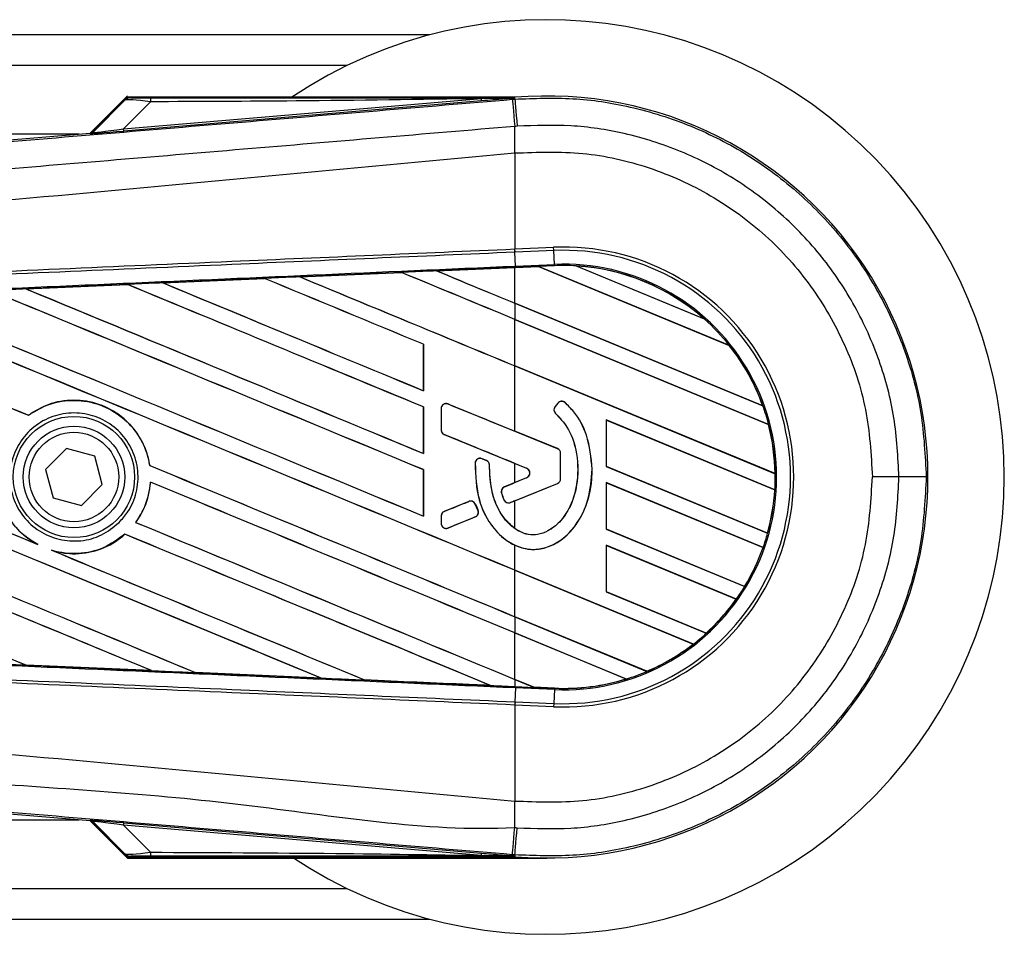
# Model space of a CAD drawing. Header units: millimetres. Extents: x -79 to 696, y 0 to 359.
# Tile 14 of 14: x 653 to 696, y 206 to 245. Entities that reach past the tile are written whole.
import ezdxf

# ---------------------------------------------------------------- set-up
doc = ezdxf.new("R2010")
doc.units = ezdxf.units.MM

msp = doc.modelspace()

# ---------------------------------------------------------------- linework, layer by layer
at = {"color": 7, "linetype": 'Continuous', "lineweight": 25}
for p, q in [((670.919, 244.6738), (26.8726, 244.6738)), ((667.3898, 243.3656), (649.7794, 243.3656)), ((657.9556, 242.0574), (656.3595, 240.4614)), ((657.9357, 241.976), (656.4774, 240.5177)), ((674.5664, 241.9968), (657.9857, 241.9968)), ((674.5664, 241.9965), (674.5347, 241.962)), ((674.535, 241.9654), (674.5347, 241.962)), ((674.535, 241.9654), (674.5664, 241.9968)), ((674.5664, 241.9965), (674.5695, 241.9968)), ((674.5664, 241.9965), (674.5664, 241.9968)), ((674.5759, 241.9206), (674.5695, 241.9968)), ((656.4877, 240.4955), (657.8676, 241.8842)), ((657.7931, 240.6496), (673.143, 241.9439)), ((658.943, 241.807), (657.7931, 240.6496)), ((673.1513, 241.8447), (657.8014, 240.5504)), ((673.1513, 241.8447), (673.143, 241.9439)), ((674.4697, 241.9116), (674.5759, 241.9206)), ((655.8955, 240.4222), (603.9928, 240.4222)), ((617.5568, 237.1895), (656.3551, 240.4609)), ((656.3655, 240.4387), (656.3551, 240.4609)), ((656.4774, 240.5177), (656.4877, 240.4955)), ((657.8014, 240.5504), (657.7931, 240.6496)), ((674.5769, 239.6081), (674.5778, 239.6082)), ((674.5769, 239.6081), (674.5769, 235.4899)), ((674.5769, 235.4899), (674.5734, 235.4897)), ((674.5769, 235.4899), (676.2385, 235.5624)), ((674.583, 235.3511), (674.5769, 235.4899)), ((674.583, 235.3511), (674.5794, 235.351)), ((674.6054, 234.7557), (674.5794, 235.351)), ((676.2446, 235.4237), (674.583, 235.3511)), ((676.2446, 235.4237), (676.2385, 235.5624)), ((676.2705, 234.8284), (676.2446, 235.4237)), ((674.6054, 234.7557), (676.2705, 234.8284)), ((676.273, 234.7713), (676.2705, 234.8284)), ((665.3483, 234.2931), (669.7078, 234.4843)), ((669.7081, 234.4841), (665.349, 234.2928)), ((669.7078, 234.4843), (669.7081, 234.4841)), ((669.7081, 234.4841), (669.7137, 234.4788)), ((671.2203, 234.5505), (674.5769, 234.6972)), ((671.2208, 234.5504), (671.2203, 234.5505)), ((671.2397, 234.5456), (671.2208, 234.5504)), ((675.5891, 234.7357), (674.5769, 234.6915)), ((674.5769, 234.6972), (674.6079, 234.6986)), ((674.5769, 233.1632), (674.5769, 234.6915)), ((674.6079, 234.6986), (675.5832, 234.7412)), ((675.5834, 234.741), (674.6079, 234.6984)), ((674.6079, 234.6984), (674.6079, 234.6986)), ((676.273, 234.7713), (675.5832, 234.7412)), ((683.7764, 231.3475), (675.5832, 234.7412)), ((675.5834, 234.741), (675.5891, 234.7357)), ((675.5891, 234.7357), (683.7691, 231.3474)), ((677.1987, 234.7645), (682.7002, 232.4857)), ((677.1993, 234.7643), (677.1987, 234.7645)), ((677.2237, 234.7572), (677.1993, 234.7643)), ((682.6774, 232.4982), (677.2237, 234.7572)), ((653.6147, 233.7756), (657.9598, 233.9676)), ((657.9598, 233.9676), (657.9606, 233.9672)), ((657.9606, 233.9672), (657.9662, 233.9619)), ((659.4798, 234.0347), (663.8334, 234.2265)), ((659.4809, 234.0344), (659.4798, 234.0347)), ((659.4995, 234.0296), (659.4809, 234.0344)), ((663.8334, 234.2265), (663.8338, 234.2262)), ((663.8338, 234.2262), (663.8394, 234.2209)), ((665.349, 234.2928), (665.3483, 234.2931)), ((665.3678, 234.2881), (665.349, 234.2928)), ((653.6165, 233.775), (653.6147, 233.7756)), ((653.6349, 233.7703), (653.6165, 233.775)), ((685.2081, 228.7596), (674.5769, 233.1632)), ((674.5769, 233.1601), (674.5769, 232.4677)), ((674.5769, 233.1601), (685.2166, 228.753)), ((685.4591, 227.9601), (674.5769, 232.4677)), ((674.5769, 232.4646), (685.4533, 227.9594)), ((674.5769, 230.4728), (674.5769, 232.4646)), ((682.6997, 232.4859), (682.6774, 232.4982)), ((682.7002, 232.4857), (682.6997, 232.4859)), ((670.6578, 231.4005), (670.6523, 231.3998)), ((670.6523, 231.3998), (670.6523, 229.4081)), ((670.6578, 229.4029), (670.6578, 231.4005)), ((683.7691, 231.3474), (683.7762, 231.3475)), ((683.7762, 231.3475), (683.7764, 231.3475)), ((685.7368, 225.8502), (674.5769, 230.4728)), ((674.5769, 227.6684), (674.5769, 230.4697)), ((674.5769, 230.4697), (685.7427, 225.8447)), ((670.6523, 229.4081), (670.6578, 229.4029)), ((676.4171, 228.8754), (676.2983, 228.7329)), ((676.4193, 228.8736), (676.3005, 228.7311)), ((676.4193, 228.8736), (676.4171, 228.8754)), ((676.7261, 228.8977), (676.728, 228.8998)), ((670.6578, 228.7102), (670.6523, 228.7095)), ((670.6523, 228.7095), (670.6523, 226.7177)), ((670.6578, 226.7125), (670.6578, 228.7102)), ((671.4143, 228.6365), (671.4114, 228.6365)), ((671.4114, 228.6365), (671.4114, 227.7267)), ((671.4143, 228.6365), (671.4143, 227.7267)), ((671.7107, 228.8356), (671.7118, 228.8383)), ((676.4015, 226.9204), (671.7107, 228.8356)), ((676.3005, 228.7311), (676.2983, 228.7329)), ((685.2164, 228.7531), (685.2081, 228.7596)), ((685.2166, 228.753), (685.2164, 228.7531)), ((653.717, 228.3524), (653.7136, 228.357)), ((676.3245, 228.4311), (676.3226, 228.4289)), ((685.7273, 225.1587), (678.4958, 228.1541)), ((678.4958, 228.1541), (678.4958, 226.1561)), ((678.5015, 228.1486), (678.4958, 228.1541)), ((678.5015, 226.1569), (678.5015, 228.1486)), ((678.5015, 228.1486), (685.7215, 225.158)), ((671.4143, 227.7267), (671.4114, 227.7267)), ((676.4026, 226.923), (674.5769, 227.6684)), ((685.4533, 227.9594), (685.459, 227.9601)), ((685.459, 227.9601), (685.4591, 227.9601)), ((671.5481, 227.5276), (671.547, 227.5249)), ((671.5481, 227.5276), (675.0803, 226.0855)), ((655.3411, 226.9211), (654.4506, 226.0315)), ((656.5568, 226.5946), (655.3411, 226.9211)), ((676.4015, 226.9204), (676.4026, 226.923)), ((656.8819, 225.3786), (656.5568, 226.5946)), ((670.6523, 226.7177), (670.6578, 226.7125)), ((673.1708, 226.488), (673.1719, 226.4906)), ((673.357, 226.4101), (673.1708, 226.488)), ((673.357, 226.4101), (673.3581, 226.4127)), ((676.5353, 225.6312), (676.5353, 226.7213)), ((676.5353, 226.7213), (676.5382, 226.7213)), ((676.5382, 225.6312), (676.5382, 226.7213)), ((654.4506, 226.0315), (654.7757, 224.8155)), ((658.9192, 226.1991), (658.9136, 226.1984)), ((670.6578, 226.0198), (670.6523, 226.0191)), ((670.6523, 226.0191), (670.6523, 224.0274)), ((670.6578, 224.0222), (670.6578, 226.0198)), ((672.8731, 226.3021), (672.8702, 226.3022)), ((673.489, 226.2118), (673.4919, 226.2118)), ((674.5769, 226.2879), (675.0792, 226.0828)), ((674.5769, 225.4637), (674.5769, 226.2879)), ((675.0803, 226.0855), (675.0792, 226.0828)), ((677.8906, 226.0455), (677.8934, 226.0455)), ((678.4958, 226.1561), (678.5015, 226.1569)), ((678.4958, 226.1561), (685.4164, 223.2895)), ((685.4118, 223.2945), (678.5015, 226.1569)), ((675.0803, 225.6661), (674.1286, 225.2776)), ((675.0792, 225.6688), (674.5769, 225.4637)), ((675.0803, 225.6661), (675.0792, 225.6688)), ((676.5353, 225.6312), (676.5382, 225.6312)), ((685.7425, 225.8448), (685.7368, 225.8502)), ((685.7427, 225.8447), (685.7425, 225.8448)), ((691.0466, 225.7051), (689.9089, 225.7051)), ((655.9914, 224.489), (656.8819, 225.3786)), ((658.9437, 225.4893), (658.9491, 225.484)), ((674.1286, 225.2776), (674.1275, 225.2802)), ((674.3875, 224.6098), (676.4015, 225.4321)), ((674.5769, 224.6841), (676.4026, 225.4295)), ((676.4015, 225.4321), (676.4026, 225.4295)), ((685.2236, 222.6769), (678.4958, 225.4637)), ((678.4958, 225.4637), (678.4958, 223.4658)), ((678.5015, 225.4583), (678.4958, 225.4637)), ((678.5015, 223.4665), (678.5015, 225.4583)), ((678.5015, 225.4583), (685.2173, 222.6765)), ((685.7215, 225.158), (685.7271, 225.1587)), ((685.7271, 225.1587), (685.7273, 225.1587)), ((654.7757, 224.8155), (655.9914, 224.489)), ((672.601, 224.6539), (671.5481, 224.224)), ((672.601, 224.6539), (672.5999, 224.6566)), ((674.0041, 225.0158), (674.0014, 225.015)), ((674.1074, 224.7271), (674.1047, 224.726)), ((674.5769, 223.4905), (674.5769, 224.6841)), ((671.5481, 224.224), (671.547, 224.2267)), ((672.8798, 224.5397), (672.8825, 224.5408)), ((672.9927, 224.2769), (672.8798, 224.5397)), ((672.9927, 224.2769), (672.9954, 224.278)), ((674.3875, 224.6098), (674.3886, 224.6072)), ((670.6523, 224.0274), (670.6578, 224.0222)), ((671.4143, 224.0249), (671.4114, 224.0249)), ((671.4114, 224.0249), (671.4114, 223.716)), ((671.4143, 224.0249), (671.4143, 223.716)), ((671.7107, 223.5169), (672.8764, 223.9929)), ((672.8764, 223.9929), (672.8775, 223.9902)), ((658.3187, 223.7577), (658.3115, 223.7575)), ((671.4143, 223.716), (671.4114, 223.716)), ((671.7107, 223.5169), (671.7118, 223.5142)), ((678.4958, 223.4658), (678.5015, 223.4665)), ((678.4958, 223.4658), (684.4328, 221.0066)), ((684.4289, 221.0113), (678.5015, 223.4665)), ((657.8507, 223.2514), (657.8542, 223.2469)), ((685.4162, 223.2896), (685.4118, 223.2945)), ((685.4164, 223.2895), (685.4162, 223.2896)), ((654.1154, 222.8066), (654.0442, 222.8392)), ((654.7813, 222.5336), (654.708, 222.5609)), ((674.5769, 221.7063), (674.5769, 222.7765)), ((684.0759, 220.462), (678.4958, 222.7734)), ((678.4958, 222.7734), (678.4958, 220.7754)), ((678.5015, 222.7679), (678.4958, 222.7734)), ((678.5015, 220.7762), (678.5015, 222.7679)), ((678.5015, 222.7679), (684.0687, 220.4619)), ((685.2173, 222.6765), (685.2235, 222.677)), ((685.2235, 222.677), (685.2236, 222.6769)), ((682.2321, 218.5354), (674.5769, 221.7063)), ((674.5769, 221.7032), (682.2233, 218.5359)), ((674.5769, 219.7114), (674.5769, 221.7032)), ((684.4326, 221.0067), (684.4289, 221.0113)), ((684.4328, 221.0066), (684.4326, 221.0067)), ((678.4958, 220.7754), (678.5015, 220.7762)), ((678.4958, 220.7754), (682.7834, 218.9994)), ((682.7799, 219.004), (678.5015, 220.7762)), ((684.0687, 220.4619), (684.0757, 220.462)), ((684.0757, 220.462), (684.0759, 220.462)), ((680.2365, 217.3671), (674.5769, 219.7114)), ((674.5769, 219.7083), (674.5769, 219.0159)), ((674.5769, 219.7083), (680.2403, 217.3625)), ((679.3549, 217.0368), (674.5769, 219.0159)), ((674.5769, 219.0128), (679.3423, 217.0389)), ((674.5769, 217.0211), (674.5769, 219.0128)), ((682.7833, 218.9995), (682.7799, 219.004)), ((682.7834, 218.9994), (682.7833, 218.9995)), ((682.2233, 218.5359), (682.2319, 218.5354)), ((682.2319, 218.5354), (682.2321, 218.5354)), ((653.6034, 217.6412), (653.6102, 217.6354)), ((653.6117, 217.6347), (653.6102, 217.6354)), ((658.9957, 217.3968), (653.6117, 217.6347)), ((658.9943, 217.3972), (658.9712, 217.4038)), ((658.9943, 217.3972), (658.9957, 217.3968)), ((660.8687, 217.3201), (660.8756, 217.3142)), ((660.8763, 217.3138), (660.8756, 217.3142)), ((666.2669, 217.0767), (660.8763, 217.3138)), ((666.2662, 217.077), (666.2429, 217.0836)), ((666.2662, 217.077), (666.2669, 217.0767)), ((680.2401, 217.3626), (680.2365, 217.3671)), ((680.2403, 217.3625), (680.2401, 217.3626)), ((668.1319, 217.0007), (668.1388, 216.9948)), ((668.1392, 216.9946), (668.1388, 216.9948)), ((673.531, 216.7587), (673.5077, 216.7654)), ((673.531, 216.7587), (673.5316, 216.7585)), ((675.393, 216.683), (674.5769, 217.0211)), ((674.5769, 217.018), (675.4003, 216.6769)), ((674.5769, 217.018), (674.5769, 216.7129)), ((674.5769, 216.7129), (674.6079, 216.7115)), ((674.6054, 216.6544), (674.5794, 216.0592)), ((676.2705, 216.5817), (674.6054, 216.6544)), ((674.6079, 216.7115), (675.4003, 216.6769)), ((675.393, 216.683), (675.4, 216.6771)), ((676.2733, 216.6446), (675.393, 216.683)), ((675.4, 216.6771), (676.273, 216.639)), ((676.273, 216.6388), (675.4003, 216.6769)), ((676.273, 216.6388), (676.2705, 216.5817)), ((676.273, 216.639), (676.2733, 216.6446)), ((676.273, 216.639), (676.273, 216.6388)), ((679.3423, 217.0389), (679.3546, 217.0369)), ((679.3546, 217.0369), (679.3549, 217.0368)), ((676.2705, 216.5817), (676.2446, 215.9865)), ((674.5734, 215.9204), (674.5769, 215.9202)), ((674.583, 216.059), (674.5769, 215.9202)), ((674.5769, 215.9202), (674.5769, 211.802)), ((676.2385, 215.8477), (674.5769, 215.9202)), ((674.5794, 216.0592), (674.583, 216.059)), ((674.583, 216.059), (676.2446, 215.9865)), ((676.2446, 215.9865), (676.2385, 215.8477)), ((656.3551, 210.9492), (617.5568, 214.2206)), ((674.5769, 211.802), (674.5778, 211.802)), ((603.9928, 210.9879), (655.8955, 210.9879)), ((656.3551, 210.9492), (656.3655, 210.9714)), ((656.3595, 210.9488), (657.9556, 209.3527)), ((656.4877, 210.9146), (656.4774, 210.8924)), ((656.4774, 210.8924), (657.9357, 209.4341)), ((657.8676, 209.5259), (656.4877, 210.9146)), ((657.7931, 210.7605), (657.8014, 210.8597)), ((673.143, 209.4662), (657.7931, 210.7605)), ((657.7931, 210.7605), (658.943, 209.6032)), ((657.8014, 210.8597), (673.1513, 209.5654)), ((673.143, 209.4662), (673.1513, 209.5654)), ((674.5759, 209.4895), (674.4698, 209.4985)), ((674.5347, 209.4481), (674.5664, 209.4136)), ((674.5347, 209.4481), (674.535, 209.4447)), ((674.5759, 209.4895), (674.5695, 209.4134)), ((657.9556, 209.3527), (675.9432, 209.3527)), ((657.9857, 209.4134), (674.5664, 209.4134)), ((674.535, 209.4447), (674.5664, 209.4134)), ((674.5695, 209.4134), (674.5664, 209.4136)), ((674.5664, 209.4134), (674.5664, 209.4136)), ((30.4018, 208.0445), (667.3898, 208.0445)), ((26.8726, 206.7363), (670.919, 206.7363))]:
    msp.add_line(p, q, dxfattribs=at)
at = {"color": 7, "linetype": 'Continuous', "lineweight": 25, "flags": 128}
for points in [[(674.535, 241.9654), (673.7555, 241.9533), (673.143, 241.9439)], [(674.4697, 241.9116), (674.4716, 241.888), (674.477, 241.8221), (674.4859, 241.7161), (674.4978, 241.5735), (674.5125, 241.399), (674.5293, 241.1983), (674.5479, 240.9782), (674.5674, 240.7458)], [(674.5759, 241.9206), (674.5779, 241.897), (674.5835, 241.8311), (674.5925, 241.7251), (674.6046, 241.5825), (674.6193, 241.408), (674.6362, 241.2074), (674.6548, 240.9872), (674.6744, 240.7548)], [(692.2163, 225.7055), (692.1926, 225.7054), (692.1265, 225.7053), (692.0201, 225.7053), (691.877, 225.7052), (691.702, 225.7052), (691.5006, 225.7051), (691.2798, 225.7051), (691.0466, 225.7051)], [(674.6079, 216.7115), (674.6078, 216.7099), (674.6077, 216.7066), (674.6075, 216.7017), (674.6072, 216.6952), (674.6068, 216.6871), (674.6064, 216.6776), (674.6059, 216.6666), (674.6054, 216.6544)], [(674.4698, 209.4985), (674.4717, 209.5221), (674.4771, 209.588), (674.4859, 209.694), (674.4979, 209.8366), (674.5125, 210.0111), (674.5293, 210.2118), (674.5479, 210.4319), (674.5674, 210.6643)], [(674.5759, 209.4895), (674.5779, 209.5131), (674.5835, 209.579), (674.5925, 209.685), (674.6046, 209.8276), (674.6193, 210.0021), (674.6362, 210.2028), (674.6548, 210.4229), (674.6744, 210.6553)], [(673.143, 209.4662), (673.9225, 209.4542), (674.535, 209.4447)]]:
    msp.add_lwpolyline(points, dxfattribs=at)
at = {"color": 7, "linetype": 'Continuous', "lineweight": 25}
for radius in [2.6011, 2.1804, 1.9187]:
    msp.add_circle((655.6662, 225.7051), radius, dxfattribs=at)
for centre, radius, start, end in [((675.9432, 225.7051), 19.6228, 236.12352, 123.87648), ((659.6406, 241.8341), 0.6982, 168.48217, 182.22881), ((675.9432, 225.7051), 16.3495, 265.18028, 94.81972), ((485.7175, 238.4567), 188.8638, 0.349329, 0.694477), ((656.349, 240.6342), 0.1962, 274.82136, 314.99836), ((676.6689, 225.7051), 9.8668, 267.5, 92.5), ((676.6689, 225.7051), 9.7279, 267.5, 92.5), ((676.6689, 225.7051), 9.132, 267.5, 92.5), ((676.6689, 225.7051), 9.0749, 86.65309, 92.5), ((676.6689, 225.7051), 9.0749, 48.34691, 86.65309), ((676.6689, 225.7051), 9.0747, 48.35056, 86.64944), ((676.6689, 225.7051), 9.0691, 48.50755, 86.49245), ((676.6689, 225.7051), 9.0749, 38.44471, 48.34691), ((676.6689, 225.7051), 9.0691, 19.68237, 38.47326), ((676.6689, 225.7051), 9.0747, 19.6263, 38.44589), ((676.6689, 225.7051), 9.0749, 19.62504, 38.44471), ((676.5845, 228.7358), 0.2179, 48.8059, 140.16689), ((676.5845, 228.7358), 0.215, 48.8059, 140.16689), ((671.6294, 228.6365), 0.215, 67.79071, 180), ((676.4656, 228.5933), 0.2179, 140.16689, 228.97709), ((676.4656, 228.5933), 0.215, 140.16689, 228.97709), ((676.6689, 225.7051), 9.0749, 14.38831, 19.62504), ((671.6294, 227.7267), 0.215, 180, 247.79071), ((676.6689, 225.7051), 9.0691, 0.91722, 14.39314), ((676.6689, 225.7051), 9.0747, 0.88252, 14.38869), ((676.6689, 225.7051), 9.0749, 0.8818, 14.38831), ((676.3203, 226.7213), 0.215, 0, 67.79071), ((676.3203, 226.7213), 0.2179, 0, 67.79071), ((673.0878, 226.2896), 0.215, 67.29049, 176.67135), ((673.2739, 226.2117), 0.215, 0.035, 67.29049), ((674.9947, 225.8758), 0.2236, 292.20926, 67.79071), ((674.9947, 225.8758), 0.2265, 292.20926, 67.79071), ((676.3203, 225.6312), 0.215, 292.20929, 0), ((676.3203, 225.6312), 0.2179, 292.20929, 0), ((676.6689, 225.7051), 9.0749, 356.54814, 0.8818), ((674.2098, 225.0785), 0.215, 112.20926, 196.93498), ((676.6689, 225.7051), 9.0691, 344.58576, 356.54166), ((676.6689, 225.7051), 9.0747, 344.56347, 356.54818), ((676.6689, 225.7051), 9.0749, 344.56307, 356.54814), ((672.6823, 224.4548), 0.215, 23.24584, 112.20927), ((674.3062, 224.8089), 0.215, 202.3787, 292.20929), ((672.7951, 224.192), 0.215, 292.20926, 23.24584), ((671.6294, 224.0249), 0.215, 112.20927, 180), ((671.6294, 223.716), 0.215, 180, 292.20926), ((676.6689, 225.7051), 9.0749, 340.50758, 344.56307), ((676.6689, 225.7051), 9.0691, 328.83169, 340.49144), ((676.6689, 225.7051), 9.0747, 328.81915, 340.50735), ((676.6689, 225.7051), 9.0749, 328.81902, 340.50758), ((676.6689, 225.7051), 9.0749, 324.70717, 328.81902), ((676.6689, 225.7051), 9.0691, 312.36308, 324.68039), ((676.6689, 225.7051), 9.0747, 312.36013, 324.70666), ((676.6689, 225.7051), 9.0749, 312.36028, 324.70717), ((676.6689, 225.7051), 9.0749, 307.80908, 312.36028), ((676.6689, 225.7051), 9.0691, 293.16504, 307.76752), ((676.6689, 225.7051), 9.0747, 293.17491, 307.80821), ((676.6689, 225.7051), 9.0749, 293.17547, 307.80908), ((676.6689, 225.7051), 9.0749, 287.21651, 293.17547), ((676.6689, 225.7051), 9.0747, 267.5, 287.2149), ((676.6689, 225.7051), 9.0749, 267.5, 287.21651), ((676.6689, 225.7051), 9.0691, 267.5, 287.14432), ((485.7175, 212.9534), 188.8638, 359.305525, 359.650671), ((656.349, 210.7759), 0.1962, 45.00164, 85.17864), ((659.6406, 209.576), 0.6982, 177.77119, 191.51783)]:
    msp.add_arc(centre, radius, start, end, dxfattribs=at)
for centre, major_axis, ratio, start_param, end_param in [((659.4851, 241.9832), (1.3863, 0.0032), 0.0065928, 3.1443057, 4.3211926), ((659.4851, 241.6562), (1.6197, -0.2246), 0.0487304, 1.918813, 3.0956999), ((656.3386, 240.6565), (0.0827, -0.178), 0.9999568, 5.9325602, 6.6338104), ((658.6864, 240.6402), (2.321, 0.2015), 0.0060141, 3.1437754, 4.3206622), ((658.6699, 240.8358), (2.1826, 0.3416), 0.0239119, 3.1183319, 4.2952188), ((674.5769, 224.8941), (560.755, 24.4906), 0.0174384, 1.5787074, 1.5864581), ((674.5769, 227.1677), (561.079, -232.4242), 0.0080625, 1.5741362, 1.5828143), ((674.5769, 227.1677), (560.752, -232.2888), 0.0080625, 1.5741362, 1.5828089), ((674.5769, 238.46), (561.079, -232.4242), 0.0080625, 4.7097464, 4.7157288), ((674.5769, 224.8941), (560.755, 24.4906), 0.0174384, 1.5700347, 1.575986), ((674.5769, 238.46), (560.752, -232.2888), 0.0080625, 4.7097775, 4.7157288), ((675.1545, 234.9187), (0.429, -0.1777), 0.0036879, 0.0095441, 0.0354168), ((674.5769, 224.8941), (560.755, 24.4906), 0.0174384, 1.5996611, 1.6073895), ((674.5769, 221.787), (561.079, -232.4242), 0.0080625, 1.5811211, 1.6037566), ((674.5769, 221.787), (560.752, -232.2888), 0.0080625, 1.5811349, 1.6037626), ((674.5769, 233.0793), (561.079, -232.4242), 0.0080625, 4.6888185, 4.7087439), ((674.5769, 224.8941), (560.755, 24.4906), 0.0174384, 1.5891842, 1.5969256), ((674.5769, 233.0793), (560.752, -232.2888), 0.0080625, 4.688838, 4.70873), ((674.5769, 224.4774), (561.079, -232.4242), 0.0080625, 1.5811211, 1.5932852), ((674.5769, 224.4774), (560.752, -232.2888), 0.0080625, 1.5811349, 1.5932856), ((674.5769, 235.7697), (561.079, -232.4242), 0.0080625, 4.6992803, 4.7157288), ((674.5769, 235.7697), (560.752, -232.2888), 0.0080625, 4.6993054, 4.7157288), ((674.5769, 219.0967), (561.079, -232.4242), 0.0080625, 1.5811211, 1.6142297), ((674.5769, 219.0967), (560.752, -232.2888), 0.0080625, 1.5811349, 1.6142408), ((674.5769, 230.389), (561.079, -232.4242), 0.0080625, 4.6783598, 4.7087439), ((674.5769, 230.389), (560.752, -232.2888), 0.0080625, 4.678374, 4.70873), ((674.5769, 225.0083), (561.079, -232.4242), 0.0080625, 4.657446, 4.6785423), ((674.5769, 225.0083), (560.752, -232.2888), 0.0080625, 4.657452, 4.6785144), ((674.5769, 216.4063), (561.079, -232.4242), 0.0080625, 1.5741362, 1.6247061), ((674.5769, 216.4063), (560.752, -232.2888), 0.0080625, 1.5741362, 1.6247216), ((674.5769, 227.6986), (561.079, -232.4242), 0.0080625, 4.6679028, 4.7087439), ((674.5769, 227.6986), (560.752, -232.2888), 0.0080625, 4.6679124, 4.70873), ((674.5769, 219.6276), (561.079, -232.4242), 0.0080625, 4.6365269, 4.6792527), ((674.5769, 219.6276), (560.752, -232.2888), 0.0080625, 4.6365302, 4.6791045), ((674.5769, 205.6449), (561.079, -232.4242), 0.0080625, 1.6019097, 1.6666749), ((674.5769, 205.6449), (560.752, -232.2888), 0.0080625, 1.6019696, 1.6666926), ((674.5769, 216.9372), (561.079, -232.4242), 0.0080625, 4.6260612, 4.6913082), ((674.5769, 216.9372), (560.752, -232.2888), 0.0080625, 4.6260664, 4.6912803), ((674.5769, 208.3353), (561.079, -232.4242), 0.0080625, 1.5889473, 1.6561698), ((674.5769, 208.3353), (560.752, -232.2888), 0.0080625, 1.5889989, 1.6561903), ((674.5769, 232.9573), (561.0791, -229.0957), 0.0080793, 4.7105814, 4.7156879), ((674.5769, 214.2469), (561.079, -232.4242), 0.0080625, 4.6335933, 4.6783545), ((674.5769, 214.2469), (560.752, -232.2888), 0.0080625, 4.6335606, 4.6783179), ((674.5769, 220.999), (561.0791, -229.0957), 0.0080793, 1.5740952, 1.5794954), ((674.5769, 231.2106), (561.079, -234.8317), 0.0080502, 4.7132542, 4.713586), ((674.5769, 225.0083), (561.079, -232.4242), 0.0080625, 4.6878089, 4.7157288), ((674.5769, 225.0083), (560.752, -232.2888), 0.0080625, 4.6878027, 4.7157288), ((674.5769, 213.716), (561.079, -232.4242), 0.0080625, 1.5741362, 1.6020023), ((674.5769, 213.716), (560.752, -232.2888), 0.0080625, 1.5741362, 1.602009), ((674.5769, 230.7526), (561.0791, 229.0954), 0.0080793, 4.7082891, 4.7090901), ((674.5769, 230.7526), (561.0791, 229.0955), 0.0080793, 4.70369, 4.7055665), ((674.5769, 219.3952), (561.0791, 229.0957), 0.0080793, 1.5674974, 1.5678331), ((674.5769, 233.0024), (-561.0641, 1306.2732), 0.0034441, 1.5757948, 1.5759959), ((674.5769, 219.3952), (561.0791, 229.0953), 0.0080793, 1.5705262, 1.5726039), ((674.5769, 222.3179), (561.079, -232.4242), 0.0080625, 4.6867355, 4.7157288), ((674.5769, 222.3179), (560.752, -232.2888), 0.0080625, 4.6867314, 4.7157288), ((674.5769, 211.0256), (561.079, -232.4242), 0.0080625, 1.5759992, 1.6039513), ((674.5769, 211.0256), (560.752, -232.2888), 0.0080625, 1.576043, 1.6039624), ((674.5769, 219.6276), (561.079, -232.4242), 0.0080625, 4.6803096, 4.7042548), ((674.5769, 219.6276), (560.752, -232.2888), 0.0080625, 4.6804198, 4.7042351), ((674.5769, 226.516), (560.755, -24.4906), 0.0174384, 4.6757396, 4.6853172), ((674.5769, 226.516), (560.755, -24.4906), 0.0174384, 4.6887021, 4.6982878), ((674.5769, 226.516), (560.755, -24.4906), 0.0174384, 4.7016568, 4.7112438), ((675.9301, 216.4576), (0.5301, -0.2196), 0.0029846, 3.1508455, 3.1767181), ((656.3386, 210.7536), (-0.0827, -0.178), 0.9999568, 2.7909675, 3.4922178), ((658.6864, 210.7699), (2.321, -0.2015), 0.0060141, 1.9625231, 3.1394099), ((658.6699, 210.5744), (2.1826, -0.3416), 0.0239119, 1.9879665, 3.1648534), ((659.4851, 209.754), (1.6197, 0.2246), 0.0487304, 3.1874854, 4.3643723), ((659.4851, 209.4269), (1.3863, -0.0032), 0.0065928, 1.9619927, 3.1388796)]:
    msp.add_ellipse(centre, major_axis=major_axis, ratio=ratio, start_param=start_param, end_param=end_param, dxfattribs=at)
for points, knots in [([(658.0988, 241.98), (658.0502, 241.9743), (657.9635, 241.9642), (657.8969, 241.9086), (657.8676, 241.8842)], [0, 0, 0, 0, 0.56, 1, 1, 1, 1]), ([(657.8676, 241.8842), (657.8725, 241.8935), (657.8812, 241.9102), (657.919, 241.9559), (657.9357, 241.976)], [0, 0, 0, 0, 0.5593923, 1, 1, 1, 1]), ([(657.9857, 241.9968), (657.9798, 241.9963), (657.966, 241.9953), (657.9486, 241.9874), (657.9392, 241.9791), (657.9357, 241.976)], [0, 0, 0, 0, 0.3193957, 0.7481913, 1, 1, 1, 1]), ([(657.9857, 241.9968), (658.0186, 241.9936), (658.0772, 241.988), (658.0922, 241.9824), (658.0988, 241.98)], [0, 0, 0, 0, 0.560586, 1, 1, 1, 1]), ([(658.9565, 241.9735), (661.8655, 241.9722), (667.0603, 241.9697), (672.251, 241.9667), (674.535, 241.9654)], [0, 0, 0, 0, 0.5599728, 1, 1, 1, 1]), ([(674.5347, 241.962), (674.5258, 241.9613), (674.5032, 241.9593), (674.4592, 241.9555), (674.3929, 241.9498), (674.294, 241.9414), (674.1466, 241.9288), (673.9268, 241.9102), (673.5875, 241.8815), (673.3176, 241.8587), (673.1513, 241.8447)], [0, 0, 0, 0, 0.0199034, 0.0510155, 0.0969562, 0.1650388, 0.266176, 0.4166536, 0.6407761, 1, 1, 1, 1]), ([(674.5759, 241.9206), (675.4045, 241.9531), (677.0617, 242.018), (679.6161, 241.6266), (682.1588, 240.8259), (684.6115, 239.5701), (686.8131, 237.9149), (688.712, 235.9196), (690.2433, 233.6285), (691.3679, 231.1173), (692.0795, 228.4495), (692.1707, 226.6201), (692.2163, 225.7055)], [0, 0, 0, 0, 0.0923125, 0.1846249, 0.286552, 0.388479, 0.4904049, 0.5923308, 0.6942564, 0.796182, 0.898091, 1, 1, 1, 1]), ([(617.6079, 237.1425), (624.9654, 237.757), (636.1736, 238.6931), (651.2765, 239.96), (662.8705, 240.9342), (670.6039, 241.5859), (674.4697, 241.9116)], [0, 0, 0, 0, 0.38905274, 0.59267292, 0.79638077, 1, 1, 1, 1]), ([(673.143, 241.9439), (670.492, 241.9028), (665.7582, 241.8295), (661.0254, 241.8138), (658.943, 241.807)], [0, 0, 0, 0, 0.56002522, 1, 1, 1, 1]), ([(674.5674, 240.7458), (674.5674, 240.7458), (670.6927, 240.4211), (662.9425, 239.7654), (651.3218, 238.7899), (636.1931, 237.5206), (624.9671, 236.5831), (617.6015, 235.9679)], [0, 0, 0, 0, 0.0000007, 0.2037107, 0.4074721, 0.6112331, 1, 1, 1, 1]), ([(674.6744, 240.7548), (674.6388, 240.7494), (674.6032, 240.744), (674.5674, 240.7458), (674.5674, 240.7458)], [0, 0, 0, 0, 0.9996347, 1, 1, 1, 1]), ([(691.0466, 225.7051), (691.0043, 226.554), (690.9198, 228.252), (690.2589, 230.7281), (689.2154, 233.0589), (687.7941, 235.1852), (686.0318, 237.037), (683.9885, 238.5736), (681.7119, 239.739), (679.352, 240.4821), (676.9813, 240.8455), (675.4434, 240.785), (674.6744, 240.7548)], [0, 0, 0, 0, 0.1019155, 0.2038336, 0.305753, 0.4076712, 0.509602, 0.6115312, 0.7134615, 0.8153929, 0.9076964, 1, 1, 1, 1]), ([(617.6064, 234.0147), (617.8261, 234.05), (619.1822, 234.2677), (625.1319, 234.8734), (637.3562, 236.1356), (654.9932, 237.7968), (668.0463, 239.0041), (674.5769, 239.6081)], [0, 0, 0, 0, 0.0117013, 0.0722088, 0.3141935, 0.6568871, 1, 1, 1, 1]), ([(674.5778, 239.6082), (675.5489, 239.6428), (677.4941, 239.7123), (680.3594, 239.0625), (683.0228, 237.8559), (685.3911, 236.1356), (687.3418, 233.9486), (688.7972, 231.4117), (689.7376, 228.623), (689.8518, 226.677), (689.9089, 225.7051)], [0, 0, 0, 0, 0.1248804, 0.2501396, 0.3746494, 0.4998125, 0.6247642, 0.7495577, 0.8749238, 1, 1, 1, 1]), ([(617.6271, 233.0066), (619.6478, 233.0947), (624.1201, 233.2897), (631.0556, 233.5921), (638.4317, 233.9138), (643.9696, 234.1552), (649.5079, 234.3967), (655.0461, 234.6383), (664.0164, 235.0294), (670.5266, 235.3133), (674.5734, 235.4897)], [0, 0, 0, 0, 0.1067875, 0.2363437, 0.3660006, 0.49568, 0.5280684, 0.6576246, 0.7871807, 1, 1, 1, 1]), ([(674.5794, 235.351), (670.5331, 235.1745), (664.0235, 234.8906), (655.0542, 234.4994), (649.5166, 234.2578), (643.9788, 234.0163), (638.4414, 233.7748), (631.0661, 233.4531), (624.1313, 233.1506), (619.6595, 232.9556), (617.6389, 232.8675)], [0, 0, 0, 0, 0.2128192, 0.3423754, 0.4719315, 0.5043199, 0.6339993, 0.7636563, 0.8932125, 1, 1, 1, 1]), ([(618.3788, 232.2509), (620.4956, 232.3469), (625.4934, 232.5738), (631.942, 232.8645), (639.1617, 233.1887), (646.3874, 233.5116), (655.0653, 233.897), (663.7482, 234.2802), (670.2625, 234.566), (673.8816, 234.7241), (674.6054, 234.7557)], [0, 0, 0, 0, 0.1133009, 0.26751, 0.3446127, 0.4988218, 0.6530308, 0.8072398, 0.9614489, 1, 1, 1, 1]), ([(671.2203, 234.5505), (671.1225, 234.5463), (670.6183, 234.5242), (670.1142, 234.5021), (669.7078, 234.4843)], [0, 0, 0, 0, 0.1939728, 1, 1, 1, 1]), ([(674.6079, 234.6984), (673.8843, 234.6668), (672.7552, 234.6175), (671.6262, 234.5681), (671.2208, 234.5504)], [0, 0, 0, 0, 0.6409226, 1, 1, 1, 1]), ([(674.6079, 234.6986), (674.6079, 234.6996), (674.6078, 234.7017), (674.6073, 234.713), (674.6065, 234.7306), (674.6058, 234.7473), (674.6054, 234.7557)], [0, 0, 0, 0, 0.2238785, 0.4825856, 0.7412928, 1, 1, 1, 1]), ([(657.9606, 233.9672), (656.9982, 233.9247), (655.55, 233.8606), (654.1021, 233.7965), (653.6165, 233.775)], [0, 0, 0, 0, 0.6645692, 1, 1, 1, 1]), ([(659.4798, 234.0347), (659.382, 234.0304), (658.8753, 234.0081), (658.3687, 233.9857), (657.9598, 233.9676)], [0, 0, 0, 0, 0.19305367, 1, 1, 1, 1]), ([(663.8338, 234.2262), (663.8072, 234.225), (662.3561, 234.1612), (660.9052, 234.0972), (659.4809, 234.0344)], [0, 0, 0, 0, 0.01836392, 1, 1, 1, 1]), ([(665.3483, 234.2931), (665.2505, 234.2888), (664.7455, 234.2666), (664.2405, 234.2444), (663.8334, 234.2265)], [0, 0, 0, 0, 0.1936854, 1, 1, 1, 1]), ([(653.6147, 233.7756), (653.5169, 233.7712), (653.0077, 233.7487), (652.4985, 233.7261), (652.0871, 233.7079)], [0, 0, 0, 0, 0.1920833, 1, 1, 1, 1]), ([(658.9192, 226.1991), (658.9048, 226.2809), (658.8265, 226.7255), (658.4988, 227.4978), (657.7484, 228.3345), (656.7593, 228.8771), (655.6512, 229.0568), (654.579, 228.8861), (653.9879, 228.5247), (653.7136, 228.357)], [0, 0, 0, 0, 0.037003, 0.2010348, 0.3650919, 0.5292097, 0.6934103, 0.8576873, 1, 1, 1, 1]), ([(653.717, 228.3524), (653.9632, 228.5056), (654.5236, 228.8542), (655.5574, 229.0495), (656.6689, 228.9008), (657.6719, 228.3864), (658.4437, 227.5711), (658.806, 226.7815), (658.8932, 226.309), (658.9136, 226.1984)], [0, 0, 0, 0, 0.1286936, 0.2929509, 0.4572451, 0.621517, 0.7857166, 0.9498324, 1, 1, 1, 1]), ([(677.8906, 226.0455), (677.8429, 226.5395), (677.7585, 227.4134), (677.2537, 228.3754), (676.855, 228.77), (676.7261, 228.8977)], [0, 0, 0, 0, 0.46802168, 0.82794775, 1, 1, 1, 1]), ([(677.8934, 226.0455), (677.8457, 226.5398), (677.7613, 227.4144), (677.256, 228.3771), (676.857, 228.7721), (676.728, 228.8998)], [0, 0, 0, 0, 0.4679981, 0.8279401, 1, 1, 1, 1]), ([(657.6006, 223.7526), (657.3597, 223.5568), (656.8777, 223.1652), (655.96, 222.9233), (655.0249, 222.9793), (654.158, 223.3471), (653.4626, 223.9799), (653.0157, 224.8075), (652.8682, 225.7358), (653.0361, 226.6604), (653.5003, 227.4773), (654.2087, 228.0947), (655.0818, 228.443), (656.0213, 228.4827), (656.9212, 228.2089), (657.6796, 227.6525), (658.2107, 226.8768), (658.4557, 225.9682), (658.3836, 225.0337), (658.0623, 224.2707), (657.7289, 223.8966), (657.6006, 223.7526)], [0, 0, 0, 0, 0.0537008, 0.107401, 0.161118, 0.214849, 0.268575, 0.3222758, 0.3759418, 0.429583, 0.4832243, 0.5368906, 0.5905915, 0.6443177, 0.6980486, 0.7517655, 0.8054595, 0.8591318, 0.9127903, 0.9664454, 1, 1, 1, 1]), ([(671.7118, 228.8383), (671.6886, 228.8452), (671.6418, 228.8592), (671.5676, 228.8496), (671.5005, 228.8175), (671.4482, 228.7646), (671.4167, 228.7013), (671.4131, 228.6566), (671.4114, 228.6365)], [0, 0, 0, 0, 0.1692483, 0.3414713, 0.5136948, 0.6859172, 0.858137, 1, 1, 1, 1]), ([(676.3245, 228.4311), (676.4987, 228.2434), (676.9136, 227.7965), (677.2677, 226.7716), (677.3117, 225.5871), (677.0325, 224.5139), (676.5586, 223.7927), (676.054, 223.3923), (675.5823, 223.2179), (675.1575, 223.2154), (674.7612, 223.3551), (674.281, 223.6862), (673.8359, 224.3061), (673.5217, 225.2071), (673.5005, 225.8592), (673.489, 226.2118)], [0, 0, 0, 0, 0.0744353, 0.177241, 0.3086024, 0.4174643, 0.4963546, 0.5570675, 0.6030224, 0.6410452, 0.6789529, 0.7243011, 0.8099663, 0.8972232, 1, 1, 1, 1]), ([(676.3226, 228.4289), (676.4966, 228.2415), (676.9111, 227.795), (677.2649, 226.771), (677.3088, 225.5875), (677.03, 224.5153), (676.5566, 223.7948), (676.053, 223.3951), (675.5819, 223.2207), (675.1587, 223.2187), (674.8288, 223.3322), (674.6481, 223.4457), (674.5769, 223.4905)], [0, 0, 0, 0, 0.1057973, 0.2519537, 0.4387447, 0.5935245, 0.7056507, 0.7919163, 0.8571803, 0.9111569, 0.9649703, 1, 1, 1, 1]), ([(671.4114, 227.7267), (671.4138, 227.7022), (671.4186, 227.6532), (671.4562, 227.5882), (671.5022, 227.5459), (671.5357, 227.5302), (671.547, 227.5249)], [0, 0, 0, 0, 0.28447462, 0.56945132, 0.85443039, 1, 1, 1, 1]), ([(673.1719, 226.4906), (673.1488, 226.4978), (673.1022, 226.5122), (673.028, 226.5032), (672.9606, 226.4717), (672.9078, 226.4193), (672.8775, 226.3595), (672.8723, 226.3187), (672.8702, 226.3022)], [0, 0, 0, 0, 0.1734899, 0.3501499, 0.52681, 0.7034698, 0.8801287, 1, 1, 1, 1]), ([(673.4919, 226.2118), (673.4894, 226.2363), (673.4846, 226.2853), (673.447, 226.3502), (673.4014, 226.392), (673.3687, 226.4076), (673.3581, 226.4127)], [0, 0, 0, 0, 0.28675234, 0.57401775, 0.8612836, 1, 1, 1, 1]), ([(672.8702, 226.3022), (672.8882, 225.7655), (672.9191, 224.8405), (673.4542, 223.7147), (674.0357, 223.0758), (674.4406, 222.8519), (674.5769, 222.7765)], [0, 0, 0, 0, 0.3858589, 0.6649336, 0.8871478, 1, 1, 1, 1]), ([(672.8731, 226.3021), (672.8913, 225.7659), (672.9226, 224.8425), (673.4554, 223.7118), (674.0969, 223.0282), (674.7569, 222.6639), (675.3953, 222.5663), (676.0089, 222.6835), (676.6531, 223.0286), (677.2936, 223.7091), (677.7951, 224.765), (677.8577, 225.605), (677.8906, 226.0455)], [0, 0, 0, 0, 0.1653636, 0.2847889, 0.379918, 0.4532243, 0.5152242, 0.5771012, 0.6445431, 0.7395039, 0.8633961, 1, 1, 1, 1]), ([(674.5769, 223.4905), (674.438, 223.6146), (674.0612, 223.9514), (673.6078, 224.7885), (673.4984, 225.6198), (673.4928, 226.1264), (673.4919, 226.2118)], [0, 0, 0, 0, 0.1837852, 0.4983769, 0.9154383, 1, 1, 1, 1]), ([(674.5769, 222.7765), (674.7836, 222.7019), (675.1884, 222.5558), (675.8359, 222.6283), (676.4403, 222.8887), (677.0631, 223.4133), (677.6358, 224.3265), (677.8733, 225.2889), (677.8895, 225.8993), (677.8934, 226.0455)], [0, 0, 0, 0, 0.1181192, 0.2313231, 0.3438681, 0.4724961, 0.6678894, 0.9204553, 1, 1, 1, 1]), ([(652.3777, 225.5135), (652.383, 225.4446), (652.4171, 225.0086), (652.6588, 224.2238), (653.26, 223.3655), (653.8058, 222.9992), (654.0442, 222.8392)], [0, 0, 0, 0, 0.0633447, 0.4007335, 0.7381907, 1, 1, 1, 1]), ([(654.1154, 222.8066), (653.9235, 222.9247), (653.4172, 223.2362), (652.7909, 223.9938), (652.4518, 224.8385), (652.399, 225.3597), (652.3833, 225.5143)], [0, 0, 0, 0, 0.2012869, 0.5312186, 0.8609815, 1, 1, 1, 1]), ([(692.2163, 225.7055), (692.1707, 224.7907), (692.0796, 222.9611), (691.3679, 220.2929), (690.2433, 217.7816), (688.712, 215.4905), (686.8131, 213.4953), (684.6115, 211.8401), (682.1588, 210.5842), (679.6161, 209.7835), (677.0617, 209.3921), (675.4045, 209.4571), (674.5759, 209.4895)], [0, 0, 0, 0, 0.1019214, 0.2038429, 0.3057653, 0.4076877, 0.5096105, 0.6115332, 0.713457, 0.8153809, 0.9076904, 1, 1, 1, 1]), ([(674.5778, 211.802), (675.5489, 211.7673), (677.4941, 211.6978), (680.3594, 212.3476), (683.0228, 213.5542), (685.3911, 215.2746), (687.3418, 217.4615), (688.7972, 219.9985), (689.7376, 222.7871), (689.8518, 224.7332), (689.9089, 225.7051)], [0, 0, 0, 0, 0.1248804, 0.2501396, 0.3746494, 0.4998125, 0.6247642, 0.7495577, 0.8749238, 1, 1, 1, 1]), ([(674.6744, 210.6553), (675.4434, 210.6251), (676.9813, 210.5646), (679.352, 210.928), (681.7119, 211.6712), (683.9885, 212.8366), (686.0318, 214.3731), (687.7941, 216.225), (689.2154, 218.3512), (690.2589, 220.6821), (690.9198, 223.1581), (691.0043, 224.8561), (691.0466, 225.7051)], [0, 0, 0, 0, 0.0923036, 0.1846071, 0.2865385, 0.3884688, 0.490398, 0.5923288, 0.694247, 0.7961664, 0.8980845, 1, 1, 1, 1]), ([(658.9437, 225.4893), (658.8875, 225.1222), (658.7921, 224.4994), (658.4514, 223.9735), (658.3115, 223.7575)], [0, 0, 0, 0, 0.5894269, 1, 1, 1, 1]), ([(658.3187, 223.7577), (658.4295, 223.9276), (658.7417, 224.4066), (658.9112, 225.0215), (658.9452, 225.4363), (658.9491, 225.484)], [0, 0, 0, 0, 0.32722373, 0.92254691, 1, 1, 1, 1]), ([(674.1275, 225.2802), (674.1061, 225.269), (674.0629, 225.2463), (674.0166, 225.1875), (673.9914, 225.1178), (673.9903, 225.0577), (673.9989, 225.0245), (674.0014, 225.015)], [0, 0, 0, 0, 0.2240403, 0.4520934, 0.6801462, 0.9081986, 1, 1, 1, 1]), ([(672.8825, 224.5408), (672.8709, 224.562), (672.8474, 224.6047), (672.7878, 224.65), (672.7177, 224.6739), (672.6519, 224.6741), (672.6143, 224.6614), (672.5999, 224.6566)], [0, 0, 0, 0, 0.2131585, 0.4303443, 0.6475311, 0.8647193, 1, 1, 1, 1]), ([(674.0014, 225.015), (674.0091, 224.9904), (674.0245, 224.9411), (674.0578, 224.8443), (674.086, 224.7732), (674.1047, 224.726)], [0, 0, 0, 0, 0.2520744, 0.5041484, 1, 1, 1, 1]), ([(674.0041, 225.0158), (674.0118, 224.9912), (674.0272, 224.942), (674.0605, 224.8452), (674.0887, 224.7742), (674.1074, 224.7271)], [0, 0, 0, 0, 0.25229737, 0.50459435, 1, 1, 1, 1]), ([(674.1047, 224.726), (674.116, 224.7046), (674.1389, 224.6615), (674.1978, 224.6153), (674.2676, 224.5904), (674.3344, 224.5892), (674.3731, 224.602), (674.3886, 224.6072)], [0, 0, 0, 0, 0.2112772, 0.4263684, 0.6414599, 0.8565516, 1, 1, 1, 1]), ([(671.547, 224.2267), (671.5256, 224.2155), (671.4824, 224.1928), (671.4363, 224.134), (671.4141, 224.0751), (671.4121, 224.0378), (671.4114, 224.0249)], [0, 0, 0, 0, 0.2798496, 0.5648212, 0.8497894, 1, 1, 1, 1]), ([(672.8775, 223.9902), (672.8989, 224.0015), (672.9421, 224.0242), (672.9884, 224.083), (673.0136, 224.1527), (673.0151, 224.2211), (673.0012, 224.2611), (672.9954, 224.278)], [0, 0, 0, 0, 0.2084961, 0.420751, 0.6330051, 0.8452581, 1, 1, 1, 1]), ([(671.4114, 223.716), (671.4138, 223.6916), (671.4186, 223.6426), (671.4561, 223.5774), (671.5115, 223.5277), (671.5804, 223.4996), (671.6506, 223.4948), (671.6929, 223.5082), (671.7118, 223.5142)], [0, 0, 0, 0, 0.1719146, 0.3441327, 0.5163521, 0.6885744, 0.8607991, 1, 1, 1, 1]), ([(657.8507, 223.2514), (657.5518, 223.0335), (656.9529, 222.5966), (655.8441, 222.3644), (655.0861, 222.4476), (654.7208, 222.5571), (654.708, 222.5609)], [0, 0, 0, 0, 0.3283471, 0.658119, 0.9880092, 1, 1, 1, 1]), ([(654.7813, 222.5336), (654.9644, 222.4926), (655.508, 222.3709), (656.4503, 222.4483), (657.3056, 222.802), (657.7234, 223.1408), (657.8542, 223.2469)], [0, 0, 0, 0, 0.1712904, 0.5087548, 0.8462025, 1, 1, 1, 1]), ([(674.6054, 216.6544), (673.8816, 216.6861), (670.2625, 216.8441), (663.7482, 217.1299), (655.0654, 217.5131), (646.3875, 217.8985), (639.1617, 218.2214), (631.942, 218.5456), (625.2537, 218.8471), (620.017, 219.0849), (617.6612, 219.1919)], [0, 0, 0, 0, 0.0380636, 0.1903223, 0.342581, 0.4948397, 0.6470984, 0.723226, 0.8754847, 1, 1, 1, 1]), ([(674.5734, 215.9204), (670.5266, 216.0968), (664.0164, 216.3807), (655.0461, 216.7719), (649.5079, 217.0134), (643.9696, 217.2549), (638.4317, 217.4964), (631.0556, 217.818), (624.1201, 218.1204), (619.6478, 218.3154), (617.6271, 218.4036)], [0, 0, 0, 0, 0.2128192, 0.3423754, 0.4719316, 0.50432, 0.6339994, 0.7636564, 0.8932125, 1, 1, 1, 1]), ([(617.6389, 218.5426), (619.6595, 218.4545), (624.1313, 218.2595), (631.0661, 217.957), (638.4414, 217.6353), (643.9788, 217.3938), (649.5166, 217.1523), (655.0542, 216.9107), (664.0235, 216.5196), (670.5331, 216.2356), (674.5794, 216.0592)], [0, 0, 0, 0, 0.1067875, 0.2363437, 0.3660007, 0.4956801, 0.5280685, 0.6576247, 0.7871808, 1, 1, 1, 1]), ([(651.718, 217.7186), (651.8158, 217.7142), (652.3049, 217.6926), (652.9361, 217.6646), (653.4696, 217.641), (653.6117, 217.6347)], [0, 0, 0, 0, 0.15495669, 0.77478375, 1, 1, 1, 1]), ([(653.6102, 217.6354), (654.098, 217.6138), (655.8924, 217.5343), (657.6873, 217.455), (658.9943, 217.3972)], [0, 0, 0, 0, 0.2718129, 1, 1, 1, 1]), ([(617.6064, 217.3954), (617.8261, 217.3601), (619.1822, 217.1424), (625.1319, 216.5367), (637.3562, 215.2745), (654.9932, 213.6134), (668.0463, 212.4061), (674.5769, 211.802)], [0, 0, 0, 0, 0.0117013, 0.0722088, 0.3141935, 0.6568871, 1, 1, 1, 1]), ([(658.9957, 217.3968), (659.0935, 217.3924), (659.5826, 217.3709), (660.2095, 217.3432), (660.7385, 217.3199), (660.8763, 217.3138)], [0, 0, 0, 0, 0.1560477, 0.7802389, 1, 1, 1, 1]), ([(660.8756, 217.3142), (661.835, 217.2719), (663.6317, 217.1928), (665.4287, 217.1138), (666.2662, 217.077)], [0, 0, 0, 0, 0.5339744, 1, 1, 1, 1]), ([(666.2669, 217.0767), (666.3648, 217.0724), (666.8538, 217.051), (667.4779, 217.0236), (668.0042, 217.0005), (668.1392, 216.9946)], [0, 0, 0, 0, 0.1567286, 0.7836435, 1, 1, 1, 1]), ([(668.1388, 216.9948), (669.5715, 216.932), (671.3689, 216.8532), (673.1664, 216.7746), (673.531, 216.7587)], [0, 0, 0, 0, 0.7971164, 1, 1, 1, 1]), ([(673.5316, 216.7585), (673.2266, 216.7719), (671.4291, 216.8504), (669.6316, 216.9292), (668.1392, 216.9946)], [0, 0, 0, 0, 0.1696977, 1, 1, 1, 1]), ([(673.5316, 216.7585), (673.6294, 216.7543), (673.9778, 216.739), (674.3263, 216.7238), (674.5769, 216.7129)], [0, 0, 0, 0, 0.2806447, 1, 1, 1, 1]), ([(617.6015, 215.4422), (624.9673, 214.8402), (636.1936, 213.9227), (651.3208, 212.5572), (662.9463, 211.8857), (670.6844, 210.4689), (674.5674, 210.6643), (674.5674, 210.6643)], [0, 0, 0, 0, 0.3887669, 0.5925279, 0.7962893, 0.9999993, 1, 1, 1, 1]), ([(674.4698, 209.4985), (670.6039, 209.8242), (662.8722, 210.4757), (651.2781, 211.45), (636.1752, 212.7168), (624.9654, 213.6531), (617.6079, 214.2676)], [0, 0, 0, 0, 0.2036202, 0.4072406, 0.6109477, 1, 1, 1, 1]), ([(674.5674, 210.6643), (674.5674, 210.6643), (674.6031, 210.6613), (674.6388, 210.6583), (674.6744, 210.6553)], [0, 0, 0, 0, 0.0003655, 1, 1, 1, 1]), ([(657.8676, 209.5259), (657.9059, 209.4956), (657.9744, 209.4414), (658.0608, 209.4336), (658.0988, 209.4301)], [0, 0, 0, 0, 0.56, 1, 1, 1, 1]), ([(657.9357, 209.4341), (657.9146, 209.4596), (657.8771, 209.505), (657.8705, 209.5195), (657.8676, 209.5259)], [0, 0, 0, 0, 0.560586, 1, 1, 1, 1]), ([(658.943, 209.6032), (661.5933, 209.5921), (666.3263, 209.5724), (671.06, 209.4986), (673.143, 209.4662)], [0, 0, 0, 0, 0.5599741, 1, 1, 1, 1]), ([(673.1513, 209.5654), (673.285, 209.5541), (673.681, 209.5207), (674.1466, 209.4815), (674.4696, 209.4537), (674.5347, 209.4481)], [0, 0, 0, 0, 0.2892673, 0.8568296, 1, 1, 1, 1]), ([(657.9357, 209.4341), (657.9402, 209.4302), (657.9507, 209.4212), (657.9685, 209.4144), (657.9811, 209.4136), (657.9857, 209.4134)], [0, 0, 0, 0, 0.3193957, 0.7481913, 1, 1, 1, 1]), ([(658.0988, 209.4301), (658.0888, 209.427), (658.0708, 209.4214), (658.0118, 209.4158), (657.9857, 209.4134)], [0, 0, 0, 0, 0.5593923, 1, 1, 1, 1]), ([(674.535, 209.4447), (671.6281, 209.4431), (666.4373, 209.44), (661.2422, 209.4376), (658.9565, 209.4366)], [0, 0, 0, 0, 0.5600269, 1, 1, 1, 1])]:
    msp.add_open_spline(points, degree=3, knots=knots, dxfattribs=at)
for points in [[(674.5794, 235.351), (674.579, 235.3606), (674.5782, 235.3797), (674.5767, 235.4142), (674.575, 235.4512), (674.5739, 235.4769), (674.5734, 235.4897)], [(674.5794, 216.0592), (674.579, 216.0496), (674.5782, 216.0304), (674.5767, 215.9959), (674.575, 215.9589), (674.5739, 215.9332), (674.5734, 215.9204)]]:
    msp.add_open_spline(points, degree=3, dxfattribs=at)

doc.saveas('drawing.dxf')
